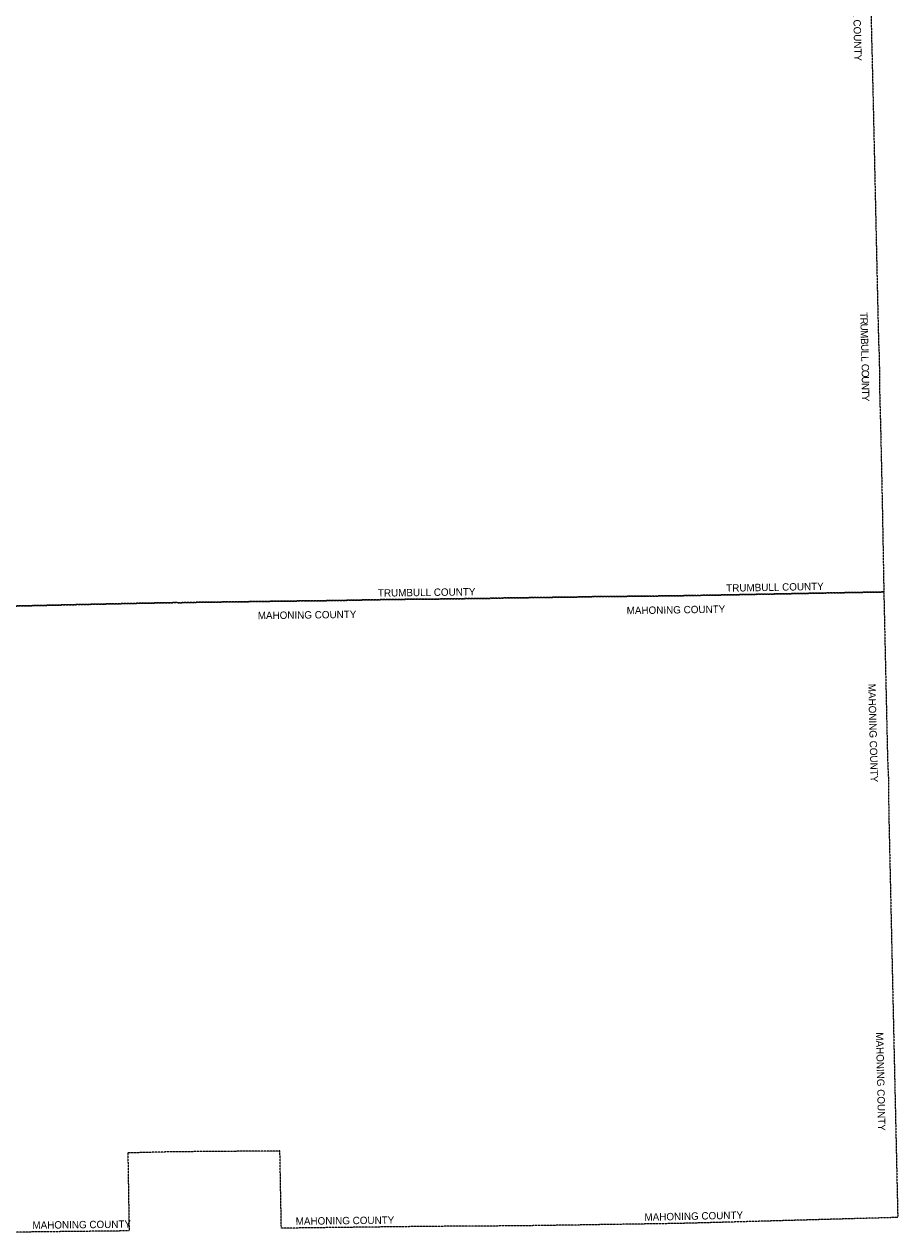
# Model space of a CAD drawing. Header units: feet. Extents: x 2113747 to 2516209, y 960708 to 1356798.
# Tile 252 of 253: x 2397738 to 2516209, y 1060000 to 1224357. Entities that reach past the tile are written whole.
import ezdxf

# ---------------------------------------------------------------- set-up
doc = ezdxf.new("R2010")
doc.units = ezdxf.units.FT
doc.header["$LTSCALE"] = 50
doc.header["$MEASUREMENT"] = 0
doc.linetypes.add('OhDOT_USTN3', pattern=[0.22, 0.165, -0.055])
for name, color, linetype in [('0_Xref', 7, 'Continuous'), ('GM_X_Adjacent_County', 251, 'OhDOT_USTN3'), ('GM_X_Adjacent_County_Text', 251, 'Continuous')]:
    doc.layers.add(name, color=color, linetype=linetype)
doc.styles.add('Styledgn030', font='dgn030.shx')

# ---------------------------------------------------------------- blocks, each defined once
blk = doc.blocks.new('POR')
at = {"layer": 'GM_X_Adjacent_County', "flags": 128}
for points in [[(2484046, 1279851), (2487984, 1279948), (2488245, 1279956), (2489951, 1280020), (2497406, 1280301), (2508226, 1280716), (2508400, 1280722), (2511362, 1280834), (2511402, 1278992), (2511651, 1267387), (2511802, 1260388), (2511853, 1258032), (2511912, 1255330), (2511951, 1253456), (2512010, 1250592), (2512101, 1246172), (2512230, 1239911), (2512292, 1236891), (2512353, 1234371), (2512465, 1230387), (2512571, 1226651), (2512594, 1225202), (2512630, 1223723), (2512651, 1222857), (2512655, 1222660), (2512653, 1222387), (2512690, 1221236), (2512712, 1220325), (2512903, 1212315), (2513077, 1204484), (2513180, 1199820), (2513219, 1198046), (2513416, 1189169), (2513462, 1187239), (2513501, 1185556), (2513514, 1184984), (2513530, 1184327), (2513546, 1183622), (2513555, 1183225), (2513567, 1182726), (2513578, 1182260), (2513588, 1181821), (2513593, 1181627), (2513617, 1180939), (2513628, 1180521), (2513670, 1179740), (2513676, 1179494), (2513699, 1179041), (2513739, 1174780), (2513796, 1172613), (2513885, 1169327), (2513930, 1167379), (2513942, 1166454), (2513947, 1166127), (2513953, 1165987), (2514002, 1164246), (2514041, 1162151), (2514063, 1161131), (2514138, 1157427), (2514238, 1151848), (2514283, 1149331), (2514318, 1147339), (2510324, 1147267), (2506689, 1147200), (2506258, 1147195), (2500522, 1147082), (2496768, 1147012), (2496130, 1147000), (2495470, 1146984), (2492871, 1146938), (2489784, 1146884), (2488775, 1146866), (2487813, 1146848), (2487526, 1146842), (2486294, 1146820), (2485346, 1146802), (2481592, 1146776), (2481240, 1146773), (2480562, 1146753), (2479591, 1146751), (2479217, 1146735), (2477862, 1146726), (2477431, 1146718), (2477075, 1146717), (2476719, 1146718), (2475598, 1146706), (2475461, 1146714), (2474029, 1146683), (2472669, 1146652), (2471852, 1146646), (2471569, 1146639), (2471535, 1146638), (2471501, 1146638), (2471224, 1146630), (2470854, 1146632), (2470658, 1146630), (2470516, 1146626), (2469250, 1146608), (2468903, 1146602), (2468501, 1146594), (2461815, 1146508), (2461446, 1146481), (2459610, 1146457), (2456023, 1146410), (2454902, 1146395), (2454737, 1146393), (2454401, 1146388), (2454115, 1146384), (2453860, 1146380), (2452179, 1146359), (2450952, 1146363), (2450451, 1146366), (2450051, 1146346), (2449776, 1146343), (2449101, 1146335), (2445581, 1146287), (2444666, 1146263), (2444274, 1146267), (2443037, 1146236), (2442911, 1146233), (2439879, 1146170), (2434890, 1146115), (2433884, 1146098), (2431940, 1146079), (2431501, 1146076), (2430211, 1146047), (2421201, 1145935), (2418971, 1145882), (2418652, 1145879), (2418494, 1145897), (2413179, 1145801), (2412897, 1145794), (2407758, 1145683), (2403523, 1145588), (2398484, 1145471), (2393911, 1145372), (2391157, 1145315), (2390674, 1145305), (2390179, 1145300), (2388382, 1145259), (2383055, 1145188), (2382496, 1145180), (2381158, 1145150), (2381034, 1152023), (2381026, 1152330), (2380892, 1156694), (2380878, 1157552), (2380824, 1161039), (2380824, 1161382), (2380771, 1165044), (2380746, 1166807), (2380682, 1170163), (2380463, 1181823), (2380419, 1184193), (2380412, 1186569), (2380359, 1187412), (2380181, 1194352), (2380179, 1195356), (2380022, 1202249), (2380003, 1203413), (2380014, 1209139), (2379833, 1216178), (2379742, 1219374), (2379735, 1219826), (2379690, 1223029), (2379605, 1226364), (2379498, 1231510), (2379428, 1236058), (2379404, 1237933), (2379296, 1246319), (2379253, 1249553), (2379228, 1251500), (2378972, 1263471), (2378866, 1269735), (2378873, 1270911), (2378754, 1276290), (2378707, 1279034), (2386863, 1279126), (2391602, 1279179), (2395356, 1279222), (2405728, 1279339), (2405824, 1279340), (2411190, 1279400), (2413131, 1279426), (2415745, 1279455), (2423663, 1279533), (2431554, 1279611), (2434345, 1279639), (2436880, 1279651), (2440308, 1279667), (2444698, 1279689), (2448154, 1279679), (2451685, 1279695), (2455533, 1279713), (2458209, 1279725), (2458287, 1279726), (2465937, 1279754), (2471340, 1279774), (2476122, 1279790), (2478782, 1279799), (2482992, 1279825), (2484046, 1279851)], [(2461446, 1146481), (2461815, 1146508), (2468501, 1146594), (2468903, 1146602), (2469250, 1146608), (2470516, 1146626), (2470658, 1146630), (2470854, 1146632), (2471224, 1146630), (2471501, 1146638), (2471535, 1146638), (2471569, 1146639), (2471852, 1146646), (2472669, 1146652), (2474029, 1146683), (2475461, 1146714), (2475598, 1146706), (2476719, 1146718), (2477075, 1146717), (2477431, 1146718), (2477862, 1146726), (2479217, 1146735), (2479591, 1146751), (2480562, 1146753), (2481240, 1146773), (2481592, 1146776), (2485346, 1146802), (2486294, 1146820), (2487526, 1146842), (2487813, 1146848), (2488775, 1146866), (2489784, 1146884), (2492871, 1146938), (2495470, 1146984), (2496130, 1147000), (2496768, 1147012), (2500522, 1147082), (2506258, 1147195), (2506689, 1147200), (2510324, 1147267), (2514318, 1147339), (2514417, 1142875), (2514429, 1142363), (2514456, 1141125), (2514543, 1137215), (2514552, 1136812), (2514607, 1134338), (2514661, 1131872), (2514669, 1131502), (2514823, 1124636), (2514949, 1121808), (2514964, 1121188), (2514978, 1117767), (2515134, 1110742), (2515205, 1107560), (2515275, 1104406), (2515284, 1104009), (2515312, 1102739), (2515440, 1096979), (2515498, 1094334), (2515501, 1094220), (2515531, 1092867), (2515615, 1089067), (2515733, 1083755), (2515777, 1081801), (2515852, 1078428), (2515971, 1073145), (2516037, 1070207), (2516095, 1067574), (2516120, 1066464), (2516201, 1062833), (2516209, 1062481), (2512567, 1062381), (2509164, 1062287), (2505810, 1062193), (2500621, 1062048), (2500414, 1062042), (2498309, 1061984), (2495107, 1061896), (2492469, 1061823), (2489822, 1061750), (2486104, 1061658), (2485005, 1061642), (2479733, 1061565), (2476570, 1061518), (2473214, 1061468), (2472728, 1061433), (2471933, 1061428), (2470175, 1061423), (2468742, 1061393), (2467237, 1061378), (2466844, 1061372), (2464849, 1061343), (2462350, 1061327), (2459830, 1061311), (2458722, 1061304), (2458011, 1061300), (2455381, 1061284), (2453535, 1061272), (2449492, 1061229), (2449376, 1061228), (2449282, 1061227), (2449065, 1061224), (2448923, 1061223), (2448740, 1061222), (2448613, 1061220), (2448474, 1061218), (2448409, 1061217), (2448115, 1061214), (2448102, 1061214), (2447998, 1061213), (2447868, 1061211), (2447734, 1061209), (2447544, 1061207), (2447405, 1061205), (2447279, 1061204), (2447148, 1061202), (2447039, 1061201), (2446927, 1061200), (2446865, 1061199), (2446737, 1061197), (2446704, 1061197), (2446530, 1061195), (2442614, 1061148), (2437390, 1061085), (2433044, 1061031), (2432611, 1061026), (2432542, 1064699), (2432414, 1071500), (2429751, 1071479), (2427171, 1071459), (2425200, 1071443), (2424849, 1071441), (2422738, 1071424), (2419992, 1071403), (2417303, 1071375), (2415738, 1071335), (2413099, 1071267), (2412743, 1071257), (2411790, 1071233), (2411809, 1070008), (2411868, 1066266), (2411872, 1065982), (2411934, 1062301), (2411955, 1060661), (2409201, 1060630), (2406943, 1060605), (2403484, 1060566), (2401658, 1060545), (2401082, 1060539), (2397145, 1060494), (2396853, 1060491), (2396714, 1060489), (2396646, 1060488), (2396320, 1060485), (2395972, 1060481), (2395754, 1060478), (2395607, 1060476), (2395309, 1060473), (2395153, 1060471), (2394961, 1060469), (2394781, 1060467), (2393076, 1060448), (2390208, 1060416), (2389372, 1060406), (2387879, 1060389), (2386524, 1060374), (2384816, 1060355), (2379836, 1060307), (2379648, 1060305), (2377958, 1060290), (2374357, 1060257), (2370152, 1060185), (2369459, 1060173), (2362013, 1060046), (2361743, 1060041), (2359309, 1060000), (2359287, 1061492), (2359267, 1062870), (2359263, 1063113), (2359261, 1063309), (2359227, 1064330), (2359227, 1064612), (2359220, 1064806), (2359220, 1064937), (2359209, 1065466), (2359204, 1065780), (2359201, 1066097), (2359199, 1066419), (2359197, 1066642), (2359192, 1066862), (2359186, 1066908), (2359177, 1067589), (2359175, 1067907), (2359167, 1068297), (2359157, 1068672), (2359151, 1068908), (2359149, 1069014), (2359121, 1070553), (2359123, 1070999), (2359120, 1072859), (2359117, 1073113), (2359100, 1074264), (2359077, 1075795), (2358989, 1081862), (2358880, 1089100), (2358848, 1091522), (2360599, 1091542), (2360811, 1091544), (2363494, 1091575), (2364291, 1091584), (2365146, 1091594), (2368829, 1091637), (2374063, 1091696), (2378988, 1091751), (2379221, 1091753), (2380307, 1091766), (2382125, 1091787), (2382074, 1096083), (2382044, 1104151), (2381679, 1116097), (2381624, 1118858), (2381544, 1122872), (2381524, 1123853), (2381422, 1128859), (2381409, 1129491), (2381388, 1130504), (2381380, 1130882), (2381343, 1132210), (2381336, 1132676), (2381334, 1132856), (2381269, 1137568), (2381235, 1140057), (2381158, 1145150), (2382496, 1145180), (2383055, 1145188), (2388382, 1145259), (2390179, 1145300), (2390674, 1145305), (2391157, 1145315), (2393911, 1145372), (2398484, 1145471), (2403523, 1145588), (2407758, 1145683), (2412897, 1145794), (2413179, 1145801), (2418494, 1145897), (2418652, 1145879), (2418971, 1145882), (2421201, 1145935), (2430211, 1146047), (2431501, 1146076), (2431940, 1146079), (2433884, 1146098), (2434890, 1146115), (2439879, 1146170), (2442911, 1146233), (2443037, 1146236), (2444274, 1146267), (2444666, 1146263), (2445581, 1146287), (2449101, 1146335), (2449776, 1146343), (2450051, 1146346), (2450451, 1146366), (2450952, 1146363), (2452179, 1146359), (2453860, 1146380), (2454115, 1146384), (2454401, 1146388), (2454737, 1146393), (2454902, 1146395), (2456023, 1146410), (2459610, 1146457), (2461446, 1146481)]]:
    blk.add_lwpolyline(points, dxfattribs=at)
at = {"layer": 'GM_X_Adjacent_County_Text', "char_height": 1000, "attachment_point": 7, "line_spacing_factor": 0.8, "style": 'Styledgn030'}
for s, insert, rotation in [('{\\Fdgn000|c0;\\C256;TRUMBULL COUNTY}', (2509988, 1232565), 271.43215), ('{\\Fdgn000|c0;\\C256;T}', (2511092, 1185294), 271.6768), ('{\\Fdgn000|c0;\\C256;R}', (2511114, 1184546), 271.67552), ('{\\Fdgn000|c0;\\C256;U}', (2511138, 1183732), 271.67698), ('{\\Fdgn000|c0;\\C256;M}', (2511164, 1182848), 271.67445), ('{\\Fdgn000|c0;\\C256;B}', (2511195, 1181762), 271.64715), ('{\\Fdgn000|c0;\\C256;U}', (2511219, 1180950), 271.54646), ('{\\Fdgn000|c0;\\C256;L}', (2511243, 1180068), 271.35782), ('{\\Fdgn000|c0;\\C256;L}', (2511260, 1179321), 271.24464), ('{\\Fdgn000|c0;\\C256;C}', (2511283, 1178272), 271.02319), ('{\\Fdgn000|c0;\\C256;O}', (2511297, 1177459), 270.89387), ('{\\Fdgn000|c0;\\C256;U}', (2511311, 1176576), 270.82864), ('{\\Fdgn000|c0;\\C256;N}', (2511324, 1175692), 270.81775), ('{\\Fdgn000|c0;\\C256;T}', (2511337, 1174807), 270.82066), ('{\\Fdgn000|c0;\\C256;Y}', (2511347, 1174059), 270.81775), ('{\\Fdgn000|c0;\\C256;TRUMBULL COUNTY}', (2445712, 1146684), 0.76753), ('{\\Fdgn000|c0;\\C256;TRUMBULL COUNTY}', (2492954, 1147348), 1.10164), ('{\\Fdgn000|c0;\\C256;MAHONING COUNTY}', (2429414, 1143626), 0.74374), ('{\\Fdgn000|c0;\\C256;MAHONING COUNTY}', (2479448, 1144303), 0.88873), ('{\\Fdgn000|c0;\\C256;MAHONING COUNTY}', (2512179, 1134875), 271.47005), ('{\\Fdgn000|c0;\\C256;MAHONING COUNTY}', (2513235, 1087593), 271.26147), ('{\\Fdgn000|c0;\\C256;MAHONING COUNTY}', (2398852, 1060923), 0.66184), ('{\\Fdgn000|c0;\\C256;MAHONING COUNTY}', (2434558, 1061464), 0.68152), ('{\\Fdgn000|c0;\\C256;MAHONING COUNTY}', (2481866, 1062005), 1.28228)]:
    blk.add_mtext(s, dxfattribs=dict(at, insert=insert, rotation=rotation))

msp = doc.modelspace()

# ---------------------------------------------------------------- block references
at = {"layer": '0_Xref'}
msp.add_blockref('POR', (0, 0), dxfattribs=at)

doc.saveas('drawing.dxf')
